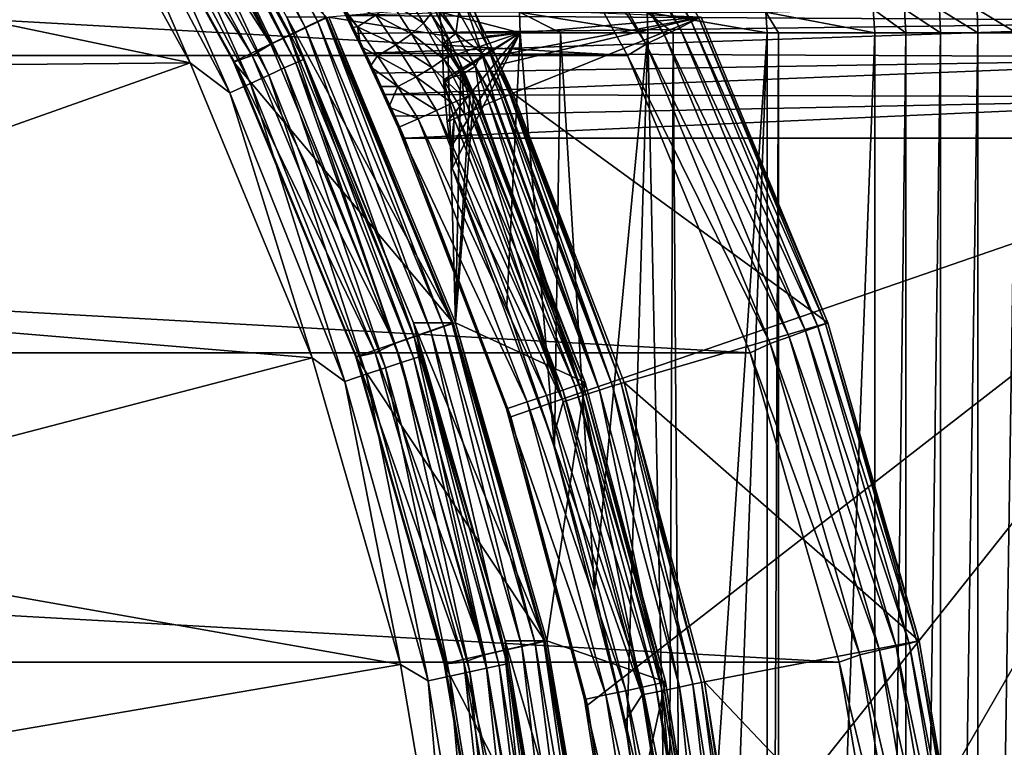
# Model space of a CAD drawing. Header units: metres. Extents: x -22 to 237, y -22 to 22.
# Tile 66 of 80: x 139.25 to 143.92, y 2.61 to 6.06. Entities that reach past the tile are written whole.
import ezdxf

# ---------------------------------------------------------------- set-up
doc = ezdxf.new("R2010")
doc.units = ezdxf.units.M
doc.layers.add('solid_KKK', color=7, linetype='CONTINUOUS')

msp = doc.modelspace()

# ---------------------------------------------------------------- linework, layer by layer
at = {"layer": 'solid_KKK'}
for points in [[(222, -15, 265.399994), (222, 15, 265.399994), (120.987495, 15, 265.399994)], [(120.987495, -15, 265.399994), (222, -15, 265.399994), (120.987495, 15, 265.399994)], [(120.987495, -15, 250.300003), (120.987495, 15, 250.300003), (222, 15, 250.300003)], [(120.987495, -15, 250.300003), (222, 15, 250.300003), (222, -15, 250.300003)], [(139.91185, 7.419909, 404.117401), (140.668259, 6.051098, 404.130585), (139.947418, 7.441198, 404.021423)], [(140.668259, 6.051098, 404.130585), (140.705978, 6.068459, 404.034668), (139.947418, 7.441198, 404.021423)], [(139.785156, 7.341898, 404.261688), (140.5336, 5.987477, 404.27475), (139.856506, 7.386039, 404.199341)], [(139.856506, 7.386039, 404.199341), (140.609451, 6.023476, 404.212494), (139.91185, 7.419909, 404.117401)], [(140.5336, 5.987477, 404.27475), (140.609451, 6.023476, 404.212494), (139.856506, 7.386039, 404.199341)], [(140.609451, 6.023476, 404.212494), (140.668259, 6.051098, 404.130585), (139.91185, 7.419909, 404.117401)], [(141.632813, 7.386197, 302.449158), (142.385773, 6.023604, 302.462311), (141.563736, 7.342091, 302.384277)], [(141.685196, 7.420021, 302.533051), (142.441605, 6.051188, 302.546265), (141.632813, 7.386197, 302.449158)], [(142.441605, 6.051188, 302.546265), (142.385773, 6.023604, 302.462311), (141.632813, 7.386197, 302.449158)], [(142.475876, 6.068506, 302.643463), (142.441605, 6.051188, 302.546265), (141.685196, 7.420021, 302.533051)], [(139.702682, 7.290501, 404.300171), (140.445892, 5.945562, 404.313141), (139.785156, 7.341898, 404.261688)], [(140.445892, 5.945562, 404.313141), (140.5336, 5.987477, 404.27475), (139.785156, 7.341898, 404.261688)], [(141.563736, 7.342091, 302.384277), (142.31221, 5.987635, 302.397339), (141.482697, 7.290716, 302.342834)], [(142.385773, 6.023604, 302.462311), (142.31221, 5.987635, 302.397339), (141.563736, 7.342091, 302.384277)], [(139.702682, 7.290501, 404.300171), (139.620056, 7.227791, 404.312225), (140.445892, 5.945562, 404.313141)], [(141.482697, 7.290716, 302.342834), (142.225922, 5.945738, 302.355804), (141.400192, 7.227801, 302.327759)], [(142.31221, 5.987635, 302.397339), (142.225922, 5.945738, 302.355804), (141.482697, 7.290716, 302.342834)], [(117.626122, 5.892171, 301.912781), (118.362961, 7.227773, 301.925659), (142.137039, 5.892202, 302.340637)], [(118.362961, 7.227773, 301.925659), (141.400192, 7.227801, 302.327759), (142.137039, 5.892202, 302.340637)], [(139.539917, 7.188318, 404.310852), (140.356903, 5.892192, 404.325104), (139.620056, 7.227791, 404.312225)], [(140.445892, 5.945562, 404.313141), (139.620056, 7.227791, 404.312225), (140.356903, 5.892192, 404.325104)], [(139.857391, 7.192201, 415.535126), (140.564819, 5.857636, 415.547485), (139.890961, 7.211291, 415.429932)], [(139.890961, 7.211291, 415.429932), (140.600266, 5.873184, 415.442291), (140.521103, 6.074372, 415.329651)], [(140.564819, 5.857636, 415.547485), (140.600266, 5.873184, 415.442291), (139.890961, 7.211291, 415.429932)], [(142.225922, 5.945738, 302.355804), (142.137039, 5.892202, 302.340637), (141.400192, 7.227801, 302.327759)], [(135.571762, 6.797057, 415.743317), (140.062424, 5.856491, 415.821716), (139.330276, 7.181634, 415.808929)], [(139.561615, 7.017056, 415.800568), (139.330276, 7.181634, 415.808929), (140.062424, 5.856491, 415.821716)], [(140.269257, 5.862122, 404.52359), (139.539917, 7.188318, 404.310852), (139.536362, 7.188413, 404.510803)], [(140.269257, 5.862122, 404.52359), (139.536362, 7.188413, 404.510803), (140.709579, 6.074399, 404.531281)], [(139.539917, 7.188318, 404.310852), (140.272705, 5.862225, 404.323639), (140.356903, 5.892192, 404.325104)], [(140.269257, 5.862122, 404.52359), (140.272705, 5.862225, 404.323639), (139.539917, 7.188318, 404.310852)], [(139.735306, 7.120563, 415.707123), (140.435699, 5.799291, 415.71933), (139.804626, 7.161443, 415.629089)], [(139.804626, 7.161443, 415.629089), (140.509033, 5.832585, 415.641388), (139.857391, 7.192201, 415.535126)], [(140.435699, 5.799291, 415.71933), (140.509033, 5.832585, 415.641388), (139.804626, 7.161443, 415.629089)], [(140.509033, 5.832585, 415.641388), (140.564819, 5.857636, 415.547485), (139.857391, 7.192201, 415.535126)], [(139.652924, 7.071614, 415.765228), (140.348495, 5.759425, 415.777374), (139.735306, 7.120563, 415.707123)], [(140.348495, 5.759425, 415.777374), (140.435699, 5.799291, 415.71933), (139.735306, 7.120563, 415.707123)], [(139.561615, 7.017056, 415.800568), (140.251831, 5.71499, 415.812592), (139.652924, 7.071614, 415.765228)], [(140.251831, 5.71499, 415.812592), (140.348495, 5.759425, 415.777374), (139.652924, 7.071614, 415.765228)], [(139.561615, 7.017056, 415.800568), (140.062424, 5.856491, 415.821716), (140.251831, 5.71499, 415.812592)], [(135.571762, 6.797057, 415.743317), (136.335052, 5.822656, 415.756653), (140.062424, 5.856491, 415.821716)], [(145.415909, 6.054917, 373.159637), (145.41716, 6.20669, 373.035248), (140.809128, 6.081654, 373.09494)], [(141.018295, 6.14236, 373.687744), (141.075027, 6.202588, 373.752655), (141.169586, 6.045228, 373.839661)], [(141.169586, 6.045228, 373.839661), (141.075027, 6.202588, 373.752655), (141.203934, 6.089983, 373.928406)], [(140.943344, 6.083245, 373.643616), (140.856232, 6.028111, 373.623962), (140.764053, 6.155629, 373.541412)], [(140.786835, 6.109519, 373.57135), (140.764053, 6.155629, 373.541412), (140.856232, 6.028111, 373.623962)], [(141.113174, 5.994819, 373.766602), (140.943344, 6.083245, 373.643616), (141.018295, 6.14236, 373.687744)], [(141.113174, 5.994819, 373.766602), (141.018295, 6.14236, 373.687744), (141.169586, 6.045228, 373.839661)], [(141.202423, 6.14887, 374.016052), (141.220535, 6.116944, 374.079529), (141.28363, 5.984164, 374.111725)], [(141.202423, 6.14887, 374.016052), (141.28363, 5.984164, 374.111725), (141.29747, 5.953726, 374.091888)], [(141.203934, 6.089983, 373.928406), (141.202423, 6.14887, 374.016052), (141.29747, 5.953726, 374.091888)], [(141.232651, 6.140733, 363.937561), (141.322968, 5.996739, 363.868195), (141.336899, 6.097477, 363.821747)], [(141.24379, 6.098491, 363.929626), (141.322968, 5.996739, 363.868195), (141.232651, 6.140733, 363.937561)], [(141.336899, 6.097477, 363.821747), (141.446762, 5.905092, 363.748352), (141.36528, 6.139433, 363.739288)], [(141.36528, 6.139433, 363.739288), (141.475281, 5.932707, 363.660095), (141.41098, 6.098834, 363.616089)], [(141.446762, 5.905092, 363.748352), (141.475281, 5.932707, 363.660095), (141.36528, 6.139433, 363.739288)], [(140.269257, 5.862122, 404.52359), (140.709579, 6.074399, 404.531281), (141.310287, 4.623963, 404.541779)], [(140.521103, 6.074372, 415.329651), (141.310287, 4.623963, 404.541779), (140.709579, 6.074399, 404.531281)], [(140.521103, 6.074372, 415.329651), (141.121826, 4.623907, 415.340118), (141.310287, 4.623963, 404.541779)], [(140.600266, 5.873184, 415.442291), (141.121826, 4.623907, 415.340118), (140.521103, 6.074372, 415.329651)], [(140.705978, 6.068459, 404.034668), (141.306107, 4.619405, 404.045166), (140.720062, 6.074372, 403.931366)], [(141.28363, 5.984164, 374.111725), (141.220535, 6.116944, 374.079529), (140.720062, 6.074372, 403.931366)], [(141.28363, 5.984164, 374.111725), (140.720062, 6.074372, 403.931366), (141.320786, 4.623906, 403.941864)], [(141.306107, 4.619405, 404.045166), (141.320786, 4.623906, 403.941864), (140.720062, 6.074372, 403.931366)], [(140.828659, 6.02394, 373.618774), (140.786835, 6.109519, 373.57135), (140.856232, 6.028111, 373.623962)], [(140.809128, 6.081654, 373.09494), (140.786835, 6.109519, 373.57135), (140.828659, 6.02394, 373.618774)], [(140.850876, 5.995456, 373.150543), (140.809128, 6.081654, 373.09494), (140.828659, 6.02394, 373.618774)], [(145.415909, 6.054917, 373.159637), (140.809128, 6.081654, 373.09494), (140.850876, 5.995456, 373.150543)], [(140.943344, 6.083245, 373.643616), (141.03862, 5.942239, 373.714294), (140.856232, 6.028111, 373.623962)], [(141.113174, 5.994819, 373.766602), (141.03862, 5.942239, 373.714294), (140.943344, 6.083245, 373.643616)], [(141.169586, 6.045228, 373.839661), (141.203934, 6.089983, 373.928406), (141.300674, 5.905074, 373.997437)], [(141.300674, 5.905074, 373.997437), (141.203934, 6.089983, 373.928406), (141.29747, 5.953726, 374.091888)], [(141.24379, 6.098491, 363.929626), (141.257782, 6, 363.923096), (141.322968, 5.996739, 363.868195)], [(141.628067, 6, 364.034393), (141.257782, 6, 363.923096), (141.24379, 6.098491, 363.929626)], [(141.624924, 6.097545, 364.043488), (141.628067, 6, 364.034393), (141.24379, 6.098491, 363.929626)], [(141.322968, 5.996739, 363.868195), (141.446762, 5.905092, 363.748352), (141.336899, 6.097477, 363.821747)], [(141.40358, 6.116931, 363.593201), (141.467758, 5.984153, 363.563202), (142.486252, 6.074372, 302.746796)], [(141.41098, 6.098834, 363.616089), (141.467758, 5.984153, 363.563202), (141.40358, 6.116931, 363.593201)], [(141.41098, 6.098834, 363.616089), (141.512268, 5.889625, 363.549561), (141.467758, 5.984153, 363.563202)], [(141.475281, 5.932707, 363.660095), (141.512268, 5.889625, 363.549561), (141.41098, 6.098834, 363.616089)], [(141.467758, 5.984153, 363.563202), (141.512268, 5.889625, 363.549561), (142.486252, 6.074372, 302.746796)], [(141.512268, 5.889625, 363.549561), (141.531067, 5.849046, 363.545593), (142.486252, 6.074372, 302.746796)], [(141.531067, 5.849046, 363.545593), (141.592743, 5.713235, 363.540466), (142.486252, 6.074372, 302.746796)], [(141.592743, 5.713235, 363.540466), (143.08696, 4.623906, 302.757263), (142.486252, 6.074372, 302.746796)], [(141.624924, 6.097545, 364.043488), (142.234406, 6, 364.292267), (141.819702, 6, 364.105286)], [(142.230042, 6.097545, 364.300842), (142.234406, 6, 364.292267), (141.624924, 6.097545, 364.043488)], [(141.624924, 6.097545, 364.043488), (141.819702, 6, 364.105286), (141.628067, 6, 364.034393)], [(142.230042, 6.097545, 364.300842), (142.799225, 6, 364.631592), (142.35466, 6, 364.355774)], [(142.230042, 6.097545, 364.300842), (142.793716, 6.097545, 364.639465), (142.799225, 6, 364.631592)], [(142.230042, 6.097545, 364.300842), (142.35466, 6, 364.355774), (142.234406, 6, 364.292267)], [(142.475876, 6.068506, 302.643463), (142.486252, 6.074372, 302.746796), (143.08696, 4.623906, 302.757263)], [(142.793716, 6.097545, 364.639465), (143.302628, 6.11126, 365.054504), (143.311172, 6, 365.045319)], [(142.793716, 6.097545, 364.639465), (143.311172, 6, 365.045319), (142.854401, 6, 364.670746)], [(142.793716, 6.097545, 364.639465), (142.854401, 6, 364.670746), (142.799225, 6, 364.631592)], [(143.302628, 6.11126, 365.054504), (143.457291, 6, 365.157959), (143.311172, 6, 365.045319)], [(143.450592, 6.11126, 365.168549), (143.457291, 6, 365.157959), (143.302628, 6.11126, 365.054504)], [(143.450592, 6.11126, 365.168549), (143.621796, 6, 365.241882), (143.457291, 6, 365.157959)], [(143.450592, 6.11126, 365.168549), (143.617142, 6.11126, 365.25354), (143.621796, 6, 365.241882)], [(143.617142, 6.11126, 365.25354), (143.79892, 6, 365.294159), (143.621796, 6, 365.241882)], [(143.617142, 6.11126, 365.25354), (143.796494, 6.11126, 365.306458), (143.79892, 6, 365.294159)], [(143.796494, 6.11126, 365.306458), (143.982086, 6, 365.312927), (143.79892, 6, 365.294159)], [(143.981949, 6.11126, 365.32547), (143.982086, 6, 365.312927), (143.796494, 6.11126, 365.306458)], [(140.609451, 6.023476, 404.212494), (141.205139, 4.585163, 404.22287), (140.668259, 6.051098, 404.130585)], [(140.668259, 6.051098, 404.130585), (141.266663, 4.60619, 404.141052), (140.705978, 6.068459, 404.034668)], [(141.205139, 4.585163, 404.22287), (141.266663, 4.60619, 404.141052), (140.668259, 6.051098, 404.130585)], [(141.266663, 4.60619, 404.141052), (141.306107, 4.619405, 404.045166), (140.705978, 6.068459, 404.034668)], [(140.872055, 5.933896, 373.658569), (140.828659, 6.02394, 373.618774), (140.856232, 6.028111, 373.623962)], [(145.415909, 6.054917, 373.159637), (140.850876, 5.995456, 373.150543), (140.894714, 5.903686, 373.197266)], [(141.03862, 5.942239, 373.714294), (140.95166, 5.890254, 373.686646), (140.856232, 6.028111, 373.623962)], [(140.872055, 5.933896, 373.658569), (140.856232, 6.028111, 373.623962), (140.95166, 5.890254, 373.686646)], [(145.414993, 5.881776, 373.251984), (145.415909, 6.054917, 373.159637), (140.894714, 5.903686, 373.197266)], [(141.113174, 5.994819, 373.766602), (141.169586, 6.045228, 373.839661), (141.266357, 5.874064, 373.902985)], [(141.266357, 5.874064, 373.902985), (141.169586, 6.045228, 373.839661), (141.300674, 5.905074, 373.997437)], [(142.441605, 6.051188, 302.546265), (143.040024, 4.606259, 302.556702), (142.385773, 6.023604, 302.462311)], [(142.475876, 6.068506, 302.643463), (143.076004, 4.619441, 302.653961), (142.441605, 6.051188, 302.546265)], [(143.076004, 4.619441, 302.653961), (143.040024, 4.606259, 302.556702), (142.441605, 6.051188, 302.546265)], [(142.475876, 6.068506, 302.643463), (143.08696, 4.623906, 302.757263), (143.076004, 4.619441, 302.653961)], [(140.445892, 5.945562, 404.313141), (141.033859, 4.525855, 404.323395), (140.5336, 5.987477, 404.27475)], [(140.5336, 5.987477, 404.27475), (141.125717, 4.557761, 404.285065), (140.609451, 6.023476, 404.212494)], [(141.033859, 4.525855, 404.323395), (141.125717, 4.557761, 404.285065), (140.5336, 5.987477, 404.27475)], [(141.125717, 4.557761, 404.285065), (141.205139, 4.585163, 404.22287), (140.609451, 6.023476, 404.212494)], [(140.850876, 5.995456, 373.150543), (140.828659, 6.02394, 373.618774), (140.872055, 5.933896, 373.658569)], [(140.894714, 5.903686, 373.197266), (140.850876, 5.995456, 373.150543), (140.872055, 5.933896, 373.658569)], [(141.209991, 5.835137, 373.823181), (141.03862, 5.942239, 373.714294), (141.113174, 5.994819, 373.766602)], [(141.209991, 5.835137, 373.823181), (141.113174, 5.994819, 373.766602), (141.266357, 5.874064, 373.902985)], [(141.257782, 6, 363.923096), (141.25972, 5.946539, 363.923584), (141.322968, 5.996739, 363.868195)], [(141.628067, 6, 364.034393), (141.25972, 5.946539, 363.923584), (141.257782, 6, 363.923096)], [(141.628067, 6, 364.034393), (141.262039, 5.874331, 363.924194), (141.25972, 5.946539, 363.923584)], [(141.25972, 5.946539, 363.923584), (141.41597, 5.841496, 363.817535), (141.322968, 5.996739, 363.868195)], [(141.628067, 6, 364.034393), (141.264999, 5.776945, 363.924957), (141.262039, 5.874331, 363.924194)], [(141.628067, 6, 364.034393), (141.265518, 5.763101, 363.925079), (141.264999, 5.776945, 363.924957)], [(141.628067, 6, 364.034393), (141.28212, 5.577437, 363.929413), (141.265518, 5.763101, 363.925079)], [(141.628067, 6, 364.034393), (141.299332, 5.455599, 363.93396), (141.28212, 5.577437, 363.929413)], [(141.346283, 5.849053, 374.131561), (141.28363, 5.984164, 374.111725), (141.320786, 4.623906, 403.941864)], [(141.29747, 5.953726, 374.091888), (141.28363, 5.984164, 374.111725), (141.346283, 5.849053, 374.131561)], [(141.628067, 6, 364.034393), (141.305069, 5.35711, 363.935486), (141.299332, 5.455599, 363.93396)], [(141.56427, 4.702965, 364.012848), (141.305069, 5.35711, 363.935486), (141.628067, 6, 364.034393)], [(141.322968, 5.996739, 363.868195), (141.41597, 5.841496, 363.817535), (141.446762, 5.905092, 363.748352)], [(141.790573, 4.031746, 364.093903), (141.56427, 4.702965, 364.012848), (141.628067, 6, 364.034393)], [(141.790573, 4.031746, 364.093903), (141.628067, 6, 364.034393), (141.819702, 6, 364.105286)], [(141.980804, 3.352865, 364.172272), (141.790573, 4.031746, 364.093903), (141.819702, 6, 364.105286)], [(141.980804, 3.352865, 364.172272), (141.819702, 6, 364.105286), (142.234406, 6, 364.292267)], [(142.134293, 2.672138, 364.242706), (141.980804, 3.352865, 364.172272), (142.234406, 6, 364.292267)], [(142.332626, 1.328199, 364.343811), (142.134293, 2.672138, 364.242706), (142.234406, 6, 364.292267)], [(142.31221, 5.987635, 302.397339), (142.904343, 4.557881, 302.407684), (142.225922, 5.945738, 302.355804)], [(142.332626, 1.328199, 364.343811), (142.234406, 6, 364.292267), (142.35466, 6, 364.355774)], [(142.385773, 6.023604, 302.462311), (142.981476, 4.585261, 302.472687), (142.31221, 5.987635, 302.397339)], [(142.981476, 4.585261, 302.472687), (142.904343, 4.557881, 302.407684), (142.31221, 5.987635, 302.397339)], [(142.397034, -0.00001, 364.379211), (142.332626, 1.328199, 364.343811), (142.35466, 6, 364.355774)], [(142.799225, 6, 364.631592), (142.799225, -6, 364.631592), (142.35466, -6, 364.355774)], [(142.397034, -0.00001, 364.379211), (142.799225, 6, 364.631592), (142.35466, -6, 364.355774)], [(142.397034, -0.00001, 364.379211), (142.35466, 6, 364.355774), (142.799225, 6, 364.631592)], [(143.040024, 4.606259, 302.556702), (142.981476, 4.585261, 302.472687), (142.385773, 6.023604, 302.462311)], [(142.854401, 6, 364.670746), (142.854401, -6, 364.670746), (142.799225, -6, 364.631592)], [(142.799225, 6, 364.631592), (142.854401, 6, 364.670746), (142.799225, -6, 364.631592)], [(143.311172, 6, 365.045319), (143.311172, -6, 365.045319), (142.854401, -6, 364.670746)], [(142.854401, 6, 364.670746), (143.311172, 6, 365.045319), (142.854401, -6, 364.670746)], [(143.457291, 6, 365.157959), (143.311172, -6, 365.045319), (143.311172, 6, 365.045319)], [(143.457291, -6, 365.157959), (143.311172, -6, 365.045319), (143.457291, 6, 365.157959)], [(143.457291, -6, 365.157959), (143.457291, 6, 365.157959), (143.621796, 6, 365.241882)], [(143.621796, -6, 365.241882), (143.457291, -6, 365.157959), (143.621796, 6, 365.241882)], [(143.621796, -6, 365.241882), (143.621796, 6, 365.241882), (143.79892, 6, 365.294159)], [(143.79892, -6, 365.294159), (143.621796, -6, 365.241882), (143.79892, 6, 365.294159)], [(143.79892, -6, 365.294159), (143.982086, 6, 365.312927), (143.982086, -6, 365.312927)], [(143.79892, -6, 365.294159), (143.79892, 6, 365.294159), (143.982086, 6, 365.312927)], [(140.445892, 5.945562, 404.313141), (140.356903, 5.892192, 404.325104), (141.033859, 4.525855, 404.323395)], [(140.916428, 5.840341, 373.690216), (140.872055, 5.933896, 373.658569), (140.95166, 5.890254, 373.686646)], [(140.894714, 5.903686, 373.197266), (140.872055, 5.933896, 373.658569), (140.916428, 5.840341, 373.690216)], [(141.03862, 5.942239, 373.714294), (141.135452, 5.790984, 373.76355), (140.95166, 5.890254, 373.686646)], [(141.209991, 5.835137, 373.823181), (141.135452, 5.790984, 373.76355), (141.03862, 5.942239, 373.714294)], [(141.25972, 5.946539, 363.923584), (141.352585, 5.802319, 363.879089), (141.41597, 5.841496, 363.817535)], [(141.264999, 5.776945, 363.924957), (141.352585, 5.802319, 363.879089), (141.25972, 5.946539, 363.923584)], [(141.262039, 5.874331, 363.924194), (141.264999, 5.776945, 363.924957), (141.25972, 5.946539, 363.923584)], [(141.29747, 5.953726, 374.091888), (141.346283, 5.849053, 374.131561), (141.393234, 5.745642, 374.138245)], [(141.300674, 5.905074, 373.997437), (141.29747, 5.953726, 374.091888), (141.393234, 5.745642, 374.138245)], [(141.446762, 5.905092, 363.748352), (141.556046, 5.698139, 363.707855), (141.475281, 5.932707, 363.660095)], [(141.475281, 5.932707, 363.660095), (141.584793, 5.710269, 363.616241), (141.512268, 5.889625, 363.549561)], [(141.475281, 5.932707, 363.660095), (141.578506, 5.707673, 363.643738), (141.581207, 5.708799, 363.632874)], [(141.475281, 5.932707, 363.660095), (141.556046, 5.698139, 363.707855), (141.578506, 5.707673, 363.643738)], [(141.475281, 5.932707, 363.660095), (141.581207, 5.708799, 363.632874), (141.584793, 5.710269, 363.616241)], [(142.225922, 5.945738, 302.355804), (142.813919, 4.525988, 302.366089), (142.137039, 5.892202, 302.340637)], [(142.904343, 4.557881, 302.407684), (142.813919, 4.525988, 302.366089), (142.225922, 5.945738, 302.355804)], [(117.043289, 4.481957, 301.902618), (117.626122, 5.892171, 301.912781), (142.719864, 4.482, 302.3508)], [(117.626122, 5.892171, 301.912781), (142.137039, 5.892202, 302.340637), (142.719864, 4.482, 302.3508)], [(140.272705, 5.862225, 404.323639), (140.939728, 4.481989, 404.335266), (140.356903, 5.892192, 404.325104)], [(141.033859, 4.525855, 404.323395), (140.356903, 5.892192, 404.325104), (140.939728, 4.481989, 404.335266)], [(140.939972, 5.807452, 373.234375), (140.894714, 5.903686, 373.197266), (140.916428, 5.840341, 373.690216)], [(145.414993, 5.881776, 373.251984), (140.894714, 5.903686, 373.197266), (140.939972, 5.807452, 373.234375)], [(140.916428, 5.840341, 373.690216), (140.95166, 5.890254, 373.686646), (141.048172, 5.744197, 373.728333)], [(141.135452, 5.790984, 373.76355), (141.048172, 5.744197, 373.728333), (140.95166, 5.890254, 373.686646)], [(141.266357, 5.874064, 373.902985), (141.300674, 5.905074, 373.997437), (141.397217, 5.707717, 374.035522)], [(141.300674, 5.905074, 373.997437), (141.393234, 5.745642, 374.138245), (141.407761, 5.713235, 374.138855)], [(141.397217, 5.707717, 374.035522), (141.300674, 5.905074, 373.997437), (141.407761, 5.713235, 374.138855)], [(141.41597, 5.841496, 363.817535), (141.508087, 5.677338, 363.789276), (141.446762, 5.905092, 363.748352)], [(141.446762, 5.905092, 363.748352), (141.550461, 5.695733, 363.71994), (141.556046, 5.698139, 363.707855)], [(141.446762, 5.905092, 363.748352), (141.540298, 5.691345, 363.739655), (141.550461, 5.695733, 363.71994)], [(141.446762, 5.905092, 363.748352), (141.508087, 5.677338, 363.789276), (141.540298, 5.691345, 363.739655)], [(141.584793, 5.710269, 363.616241), (141.531067, 5.849046, 363.545593), (141.512268, 5.889625, 363.549561)], [(142.813919, 4.525988, 302.366089), (142.719864, 4.482, 302.3508), (142.137039, 5.892202, 302.340637)], [(136.335052, 5.822656, 415.756653), (136.975357, 4.763269, 415.767822), (140.062424, 5.856491, 415.821716)], [(136.975357, 4.763269, 415.767822), (140.641602, 4.457703, 415.831818), (140.062424, 5.856491, 415.821716)], [(140.251831, 5.71499, 415.812592), (140.062424, 5.856491, 415.821716), (140.641602, 4.457703, 415.831818)], [(140.269257, 5.862122, 404.52359), (140.852432, 4.462413, 404.33374), (140.272705, 5.862225, 404.323639)], [(140.848984, 4.462299, 404.533722), (140.852432, 4.462413, 404.33374), (140.269257, 5.862122, 404.52359)], [(140.848984, 4.462299, 404.533722), (140.269257, 5.862122, 404.52359), (141.310287, 4.623963, 404.541779)], [(140.272705, 5.862225, 404.323639), (140.852432, 4.462413, 404.33374), (140.939728, 4.481989, 404.335266)], [(140.509033, 5.832585, 415.641388), (141.065659, 4.435346, 415.651123), (140.564819, 5.857636, 415.547485)], [(140.564819, 5.857636, 415.547485), (141.12384, 4.454395, 415.557251), (140.600266, 5.873184, 415.442291)], [(141.065659, 4.435346, 415.651123), (141.12384, 4.454395, 415.557251), (140.564819, 5.857636, 415.547485)], [(140.600266, 5.873184, 415.442291), (141.160767, 4.466218, 415.452087), (141.121826, 4.623907, 415.340118)], [(141.12384, 4.454395, 415.557251), (141.160767, 4.466218, 415.452087), (140.600266, 5.873184, 415.442291)], [(140.961197, 5.744395, 373.713226), (140.916428, 5.840341, 373.690216), (141.048172, 5.744197, 373.728333)], [(140.939972, 5.807452, 373.234375), (140.916428, 5.840341, 373.690216), (140.961197, 5.744395, 373.713226)], [(145.414993, 5.881776, 373.251984), (140.939972, 5.807452, 373.234375), (140.986404, 5.707073, 373.261597)], [(145.414413, 5.693935, 373.308716), (145.414993, 5.881776, 373.251984), (140.986404, 5.707073, 373.261597)], [(141.209991, 5.835137, 373.823181), (141.266357, 5.874064, 373.902985), (141.362473, 5.69143, 373.938293)], [(141.362473, 5.69143, 373.938293), (141.266357, 5.874064, 373.902985), (141.397217, 5.707717, 374.035522)], [(141.393234, 5.745642, 374.138245), (141.346283, 5.849053, 374.131561), (141.320786, 4.623906, 403.941864)], [(141.352585, 5.802319, 363.879089), (141.44371, 5.649084, 363.855774), (141.41597, 5.841496, 363.817535)], [(141.41597, 5.841496, 363.817535), (141.502151, 5.674747, 363.796906), (141.508087, 5.677338, 363.789276)], [(141.41597, 5.841496, 363.817535), (141.480728, 5.665364, 363.821533), (141.502151, 5.674747, 363.796906)], [(141.41597, 5.841496, 363.817535), (141.44371, 5.649084, 363.855774), (141.480728, 5.665364, 363.821533)], [(141.584793, 5.710269, 363.616241), (141.592743, 5.713235, 363.540466), (141.531067, 5.849046, 363.545593)], [(140.348495, 5.759425, 415.777374), (140.898148, 4.379711, 415.786957), (140.435699, 5.799291, 415.71933)], [(140.435699, 5.799291, 415.71933), (140.989136, 4.410027, 415.729004), (140.509033, 5.832585, 415.641388)], [(140.898148, 4.379711, 415.786957), (140.989136, 4.410027, 415.729004), (140.435699, 5.799291, 415.71933)], [(140.989136, 4.410027, 415.729004), (141.065659, 4.435346, 415.651123), (140.509033, 5.832585, 415.641388)], [(140.986404, 5.707073, 373.261597), (140.939972, 5.807452, 373.234375), (140.961197, 5.744395, 373.713226)], [(141.305878, 5.665485, 373.85434), (141.135452, 5.790984, 373.76355), (141.209991, 5.835137, 373.823181)], [(141.305878, 5.665485, 373.85434), (141.209991, 5.835137, 373.823181), (141.362473, 5.69143, 373.938293)], [(141.264999, 5.776945, 363.924957), (141.364243, 5.613946, 363.904541), (141.352585, 5.802319, 363.879089)], [(141.352585, 5.802319, 363.879089), (141.438934, 5.646981, 363.859558), (141.44371, 5.649084, 363.855774)], [(141.352585, 5.802319, 363.879089), (141.403885, 5.631506, 363.883789), (141.438934, 5.646981, 363.859558)], [(141.352585, 5.802319, 363.879089), (141.364243, 5.613946, 363.904541), (141.403885, 5.631506, 363.883789)], [(140.251831, 5.71499, 415.812592), (140.797226, 4.345922, 415.822113), (140.348495, 5.759425, 415.777374)], [(140.797226, 4.345922, 415.822113), (140.898148, 4.379711, 415.786957), (140.348495, 5.759425, 415.777374)], [(141.135452, 5.790984, 373.76355), (141.231323, 5.631655, 373.789337), (141.048172, 5.744197, 373.728333)], [(141.305878, 5.665485, 373.85434), (141.231323, 5.631655, 373.789337), (141.135452, 5.790984, 373.76355)], [(141.264999, 5.776945, 363.924957), (141.28212, 5.577437, 363.929413), (141.315018, 5.592087, 363.92215)], [(141.265518, 5.763101, 363.925079), (141.28212, 5.577437, 363.929413), (141.264999, 5.776945, 363.924957)], [(141.264999, 5.776945, 363.924957), (141.315018, 5.592087, 363.92215), (141.364243, 5.613946, 363.904541)], [(141.407761, 5.713235, 374.138855), (141.393234, 5.745642, 374.138245), (141.320786, 4.623906, 403.941864)], [(140.251831, 5.71499, 415.812592), (140.641602, 4.457703, 415.831818), (140.797226, 4.345922, 415.822113)], [(141.005783, 5.647232, 373.727356), (140.961197, 5.744395, 373.713226), (141.048172, 5.744197, 373.728333)], [(140.986404, 5.707073, 373.261597), (140.961197, 5.744395, 373.713226), (141.005783, 5.647232, 373.727356)], [(141.033279, 5.603963, 373.27832), (140.986404, 5.707073, 373.261597), (141.005783, 5.647232, 373.727356)], [(145.414413, 5.693935, 373.308716), (140.986404, 5.707073, 373.261597), (141.033279, 5.603963, 373.27832)], [(141.005783, 5.647232, 373.727356), (141.048172, 5.744197, 373.728333), (141.143875, 5.592248, 373.747803)], [(141.231323, 5.631655, 373.789337), (141.143875, 5.592248, 373.747803), (141.048172, 5.744197, 373.728333)], [(141.936462, 4.341014, 374.148071), (141.407761, 5.713235, 374.138855), (141.320786, 4.623906, 403.941864)], [(141.9254, 4.336822, 374.044739), (141.362473, 5.69143, 373.938293), (141.397217, 5.707717, 374.035522)], [(141.397217, 5.707717, 374.035522), (141.407761, 5.713235, 374.138855), (141.936462, 4.341014, 374.148071)], [(141.9254, 4.336822, 374.044739), (141.397217, 5.707717, 374.035522), (141.936462, 4.341014, 374.148071)], [(141.550461, 5.695733, 363.71994), (142.066971, 4.324381, 363.748871), (141.556046, 5.698139, 363.707855)], [(142.066971, 4.324381, 363.748871), (141.578506, 5.707673, 363.643738), (141.556046, 5.698139, 363.707855)], [(141.581207, 5.708799, 363.632874), (141.578506, 5.707673, 363.643738), (142.106689, 4.336788, 363.652985)], [(142.066971, 4.324381, 363.748871), (142.106689, 4.336788, 363.652985), (141.578506, 5.707673, 363.643738)], [(141.584793, 5.710269, 363.616241), (141.581207, 5.708799, 363.632874), (142.106689, 4.336788, 363.652985)], [(141.584793, 5.710269, 363.616241), (142.106689, 4.336788, 363.652985), (141.592743, 5.713235, 363.540466)], [(141.592743, 5.713235, 363.540466), (142.12146, 4.341014, 363.549683), (143.08696, 4.623906, 302.757263)], [(142.106689, 4.336788, 363.652985), (142.12146, 4.341014, 363.549683), (141.592743, 5.713235, 363.540466)], [(145.414413, 5.693935, 373.308716), (141.033279, 5.603963, 373.27832), (141.079666, 5.5, 373.28421)], [(145.414413, 5.693935, 373.308716), (141.079666, 5.5, 373.28421), (145.41423, 5.5, 373.327728)], [(141.83017, 4.304733, 373.863464), (141.231323, 5.631655, 373.789337), (141.305878, 5.665485, 373.85434)], [(141.88916, 4.324447, 373.947479), (141.305878, 5.665485, 373.85434), (141.362473, 5.69143, 373.938293)], [(141.83017, 4.304733, 373.863464), (141.305878, 5.665485, 373.85434), (141.88916, 4.324447, 373.947479)], [(141.88916, 4.324447, 373.947479), (141.362473, 5.69143, 373.938293), (141.9254, 4.336822, 374.044739)], [(141.925034, 4.278916, 363.892883), (141.480728, 5.665364, 363.821533), (141.44371, 5.649084, 363.855774)], [(141.502151, 5.674747, 363.796906), (141.480728, 5.665364, 363.821533), (142.005005, 4.304641, 363.830688)], [(141.925034, 4.278916, 363.892883), (142.005005, 4.304641, 363.830688), (141.480728, 5.665364, 363.821533)], [(141.502151, 5.674747, 363.796906), (142.005005, 4.304641, 363.830688), (141.508087, 5.677338, 363.789276)], [(142.005005, 4.304641, 363.830688), (141.540298, 5.691345, 363.739655), (141.508087, 5.677338, 363.789276)], [(141.550461, 5.695733, 363.71994), (141.540298, 5.691345, 363.739655), (142.066971, 4.324381, 363.748871)], [(142.005005, 4.304641, 363.830688), (142.066971, 4.324381, 363.748871), (141.540298, 5.691345, 363.739655)], [(141.049698, 5.549813, 373.732544), (141.005783, 5.647232, 373.727356), (141.143875, 5.592248, 373.747803)], [(141.033279, 5.603963, 373.27832), (141.005783, 5.647232, 373.727356), (141.049698, 5.549813, 373.732544)], [(141.752548, 4.27905, 373.798492), (141.143875, 5.592248, 373.747803), (141.231323, 5.631655, 373.789337)], [(141.752548, 4.27905, 373.798492), (141.231323, 5.631655, 373.789337), (141.83017, 4.304733, 373.863464)], [(141.364243, 5.613946, 363.904541), (141.315018, 5.592087, 363.92215), (141.832504, 4.248961, 363.931183)], [(141.364243, 5.613946, 363.904541), (141.832504, 4.248961, 363.931183), (141.403885, 5.631506, 363.883789)], [(141.438934, 5.646981, 363.859558), (141.403885, 5.631506, 363.883789), (141.925034, 4.278916, 363.892883)], [(141.403885, 5.631506, 363.883789), (141.832504, 4.248961, 363.931183), (141.925034, 4.278916, 363.892883)], [(141.438934, 5.646981, 363.859558), (141.925034, 4.278916, 363.892883), (141.44371, 5.649084, 363.855774)], [(141.079666, 5.5, 373.28421), (141.033279, 5.603963, 373.27832), (141.049698, 5.549813, 373.732544)], [(141.661392, 4.249087, 373.756836), (141.049698, 5.549813, 373.732544), (141.143875, 5.592248, 373.747803)], [(141.752548, 4.27905, 373.798492), (141.661392, 4.249087, 373.756836), (141.143875, 5.592248, 373.747803)], [(141.315018, 5.592087, 363.92215), (141.28212, 5.577437, 363.929413), (141.299332, 5.455599, 363.93396)], [(141.315018, 5.592087, 363.92215), (141.299332, 5.455599, 363.93396), (141.305069, 5.35711, 363.935486)], [(141.832504, 4.248961, 363.931183), (141.315018, 5.592087, 363.92215), (141.305069, 5.35711, 363.935486)], [(141.563293, 4.216717, 373.741486), (141.049698, 5.549813, 373.732544), (141.661392, 4.249087, 373.756836)], [(141.079666, 5.5, 373.28421), (141.049698, 5.549813, 373.732544), (141.563293, 4.216717, 373.741486)], [(141.58374, 4.178076, 373.289276), (141.079666, 5.5, 373.28421), (141.563293, 4.216717, 373.741486)], [(145.41423, 5.5, 373.327728), (141.079666, 5.5, 373.28421), (141.58374, 4.178076, 373.289276)], [(145.41423, 5.5, 373.327728), (141.58374, -4.178076, 373.289276), (141.079666, -5.5, 373.28421)], [(145.41423, -5.5, 373.327728), (145.41423, 5.5, 373.327728), (141.079666, -5.5, 373.28421)], [(145.41423, 5.5, 373.327728), (141.58374, 4.178076, 373.289276), (141.947769, 2.810782, 373.292938)], [(145.41423, 5.5, 373.327728), (141.947769, -2.810782, 373.292938), (141.58374, -4.178076, 373.289276)], [(145.41423, 5.5, 373.327728), (141.947769, 2.810782, 373.292938), (142.167786, 1.41305, 373.295135)], [(145.41423, 5.5, 373.327728), (142.167786, -1.41305, 373.295135), (141.947769, -2.810782, 373.292938)], [(145.41423, 5.5, 373.327728), (142.167786, 1.41305, 373.295135), (142.241394, 0, 373.295868)], [(145.41423, 5.5, 373.327728), (142.241394, 0, 373.295868), (142.167786, -1.41305, 373.295135)], [(141.832504, 4.248961, 363.931183), (141.305069, 5.35711, 363.935486), (141.782425, 4.066296, 363.943817)], [(141.56427, 4.702965, 364.012848), (141.782425, 4.066296, 363.943817), (141.305069, 5.35711, 363.935486)], [(136.975357, 4.763269, 415.767822), (137.483231, 3.634609, 415.776703), (140.641602, 4.457703, 415.831818)], [(141.790573, 4.031746, 364.093903), (141.782425, 4.066296, 363.943817), (141.56427, 4.702965, 364.012848)], [(140.848984, 4.462299, 404.533722), (141.310287, 4.623963, 404.541779), (141.744843, 3.115362, 404.549347)], [(141.121826, 4.623907, 415.340118), (141.744843, 3.115362, 404.549347), (141.310287, 4.623963, 404.541779)], [(141.121826, 4.623907, 415.340118), (141.556381, 3.115293, 415.347717), (141.744843, 3.115362, 404.549347)], [(141.160767, 4.466218, 415.452087), (141.556381, 3.115293, 415.347717), (141.121826, 4.623907, 415.340118)], [(141.306107, 4.619405, 404.045166), (141.74025, 3.11226, 404.052734), (141.320786, 4.623906, 403.941864)], [(141.936462, 4.341014, 374.148071), (141.320786, 4.623906, 403.941864), (141.755341, 3.115293, 403.949463)], [(141.74025, 3.11226, 404.052734), (141.755341, 3.115293, 403.949463), (141.320786, 4.623906, 403.941864)], [(142.12146, 4.341014, 363.549683), (143.521515, 3.115293, 302.764862), (143.08696, 4.623906, 302.757263)], [(143.076004, 4.619441, 302.653961), (143.08696, 4.623906, 302.757263), (143.521515, 3.115293, 302.764862)], [(141.125717, 4.557761, 404.285065), (141.554062, 3.070728, 404.292542), (141.205139, 4.585163, 404.22287)], [(141.205139, 4.585163, 404.22287), (141.636047, 3.08919, 404.230408), (141.266663, 4.60619, 404.141052)], [(141.554062, 3.070728, 404.292542), (141.636047, 3.08919, 404.230408), (141.205139, 4.585163, 404.22287)], [(141.266663, 4.60619, 404.141052), (141.699554, 3.103357, 404.14859), (141.306107, 4.619405, 404.045166)], [(141.636047, 3.08919, 404.230408), (141.699554, 3.103357, 404.14859), (141.266663, 4.60619, 404.141052)], [(141.699554, 3.103357, 404.14859), (141.74025, 3.11226, 404.052734), (141.306107, 4.619405, 404.045166)], [(142.981476, 4.585261, 302.472687), (143.412399, 3.089256, 302.480225), (142.904343, 4.557881, 302.407684)], [(143.040024, 4.606259, 302.556702), (143.472916, 3.103403, 302.56427), (142.981476, 4.585261, 302.472687)], [(143.472916, 3.103403, 302.56427), (143.412399, 3.089256, 302.480225), (142.981476, 4.585261, 302.472687)], [(143.076004, 4.619441, 302.653961), (143.510132, 3.112284, 302.66153), (143.040024, 4.606259, 302.556702)], [(143.510132, 3.112284, 302.66153), (143.472916, 3.103403, 302.56427), (143.040024, 4.606259, 302.556702)], [(143.076004, 4.619441, 302.653961), (143.521515, 3.115293, 302.764862), (143.510132, 3.112284, 302.66153)], [(141.033859, 4.525855, 404.323395), (141.459198, 3.049232, 404.330811), (141.125717, 4.557761, 404.285065)], [(141.459198, 3.049232, 404.330811), (141.554062, 3.070728, 404.292542), (141.125717, 4.557761, 404.285065)], [(142.904343, 4.557881, 302.407684), (143.332703, 3.070809, 302.415161), (142.813919, 4.525988, 302.366089)], [(143.412399, 3.089256, 302.480225), (143.332703, 3.070809, 302.415161), (142.904343, 4.557881, 302.407684)], [(141.033859, 4.525855, 404.323395), (140.939728, 4.481989, 404.335266), (141.459198, 3.049232, 404.330811)], [(142.813919, 4.525988, 302.366089), (143.239273, 3.049322, 302.373505), (142.719864, 4.482, 302.3508)], [(143.332703, 3.070809, 302.415161), (143.239273, 3.049322, 302.373505), (142.813919, 4.525988, 302.366089)], [(116.62178, 3.013945, 301.895264), (117.043289, 4.481957, 301.902618), (143.141388, 3.014004, 302.358154)], [(117.043289, 4.481957, 301.902618), (142.719864, 4.482, 302.3508), (143.141388, 3.014004, 302.358154)], [(137.483231, 3.634609, 415.776703), (141.060532, 3.002843, 415.839142), (140.641602, 4.457703, 415.831818)], [(140.797226, 4.345922, 415.822113), (140.641602, 4.457703, 415.831818), (141.060532, 3.002843, 415.839142)], [(141.268311, 3.006529, 404.541046), (140.852432, 4.462413, 404.33374), (140.848984, 4.462299, 404.533722)], [(141.268311, 3.006529, 404.541046), (140.848984, 4.462299, 404.533722), (141.744843, 3.115362, 404.549347)], [(140.852432, 4.462413, 404.33374), (141.361237, 3.01399, 404.342621), (140.939728, 4.481989, 404.335266)], [(140.852432, 4.462413, 404.33374), (141.271805, 3.006486, 404.341064), (141.361237, 3.01399, 404.342621)], [(141.268311, 3.006529, 404.541046), (141.271805, 3.006486, 404.341064), (140.852432, 4.462413, 404.33374)], [(141.459198, 3.049232, 404.330811), (140.939728, 4.481989, 404.335266), (141.361237, 3.01399, 404.342621)], [(141.065659, 4.435346, 415.651123), (141.467972, 2.986106, 415.658142), (141.12384, 4.454395, 415.557251)], [(141.12384, 4.454395, 415.557251), (141.527893, 2.998931, 415.564301), (141.160767, 4.466218, 415.452087)], [(141.467972, 2.986106, 415.658142), (141.527893, 2.998931, 415.564301), (141.12384, 4.454395, 415.557251)], [(141.160767, 4.466218, 415.452087), (141.565887, 3.006891, 415.459167), (141.556381, 3.115293, 415.347717)], [(141.527893, 2.998931, 415.564301), (141.565887, 3.006891, 415.459167), (141.160767, 4.466218, 415.452087)], [(143.239273, 3.049322, 302.373505), (143.141388, 3.014004, 302.358154), (142.719864, 4.482, 302.3508)], [(140.898148, 4.379711, 415.786957), (141.29541, 2.94865, 415.793915), (140.989136, 4.410027, 415.729004)], [(140.989136, 4.410027, 415.729004), (141.38916, 2.96906, 415.735992), (141.065659, 4.435346, 415.651123)], [(141.29541, 2.94865, 415.793915), (141.38916, 2.96906, 415.735992), (140.989136, 4.410027, 415.729004)], [(141.38916, 2.96906, 415.735992), (141.467972, 2.986106, 415.658142), (141.065659, 4.435346, 415.651123)], [(140.797226, 4.345922, 415.822113), (141.191437, 2.925901, 415.82901), (140.898148, 4.379711, 415.786957)], [(140.797226, 4.345922, 415.822113), (141.060532, 3.002843, 415.839142), (141.191437, 2.925901, 415.82901)], [(141.191437, 2.925901, 415.82901), (141.29541, 2.94865, 415.793915), (140.898148, 4.379711, 415.786957)], [(141.752548, 4.27905, 373.798492), (141.83017, 4.304733, 373.863464), (142.208847, 2.896484, 373.870087)], [(142.318329, 2.920897, 374.154724), (141.936462, 4.341014, 374.148071), (141.755341, 3.115293, 403.949463)], [(141.83017, 4.304733, 373.863464), (141.88916, 4.324447, 373.947479), (142.269562, 2.909749, 373.954132)], [(142.208847, 2.896484, 373.870087), (141.83017, 4.304733, 373.863464), (142.269562, 2.909749, 373.954132)], [(141.88916, 4.324447, 373.947479), (141.9254, 4.336822, 374.044739), (142.3069, 2.918075, 374.051392)], [(142.269562, 2.909749, 373.954132), (141.88916, 4.324447, 373.947479), (142.3069, 2.918075, 374.051392)], [(141.925034, 4.278916, 363.892883), (142.301437, 2.879112, 363.899445), (142.005005, 4.304641, 363.830688)], [(141.9254, 4.336822, 374.044739), (141.936462, 4.341014, 374.148071), (142.318329, 2.920897, 374.154724)], [(142.3069, 2.918075, 374.051392), (141.9254, 4.336822, 374.044739), (142.318329, 2.920897, 374.154724)], [(142.005005, 4.304641, 363.830688), (142.383682, 2.896422, 363.837311), (142.066971, 4.324381, 363.748871)], [(142.301437, 2.879112, 363.899445), (142.383682, 2.896422, 363.837311), (142.005005, 4.304641, 363.830688)], [(142.066971, 4.324381, 363.748871), (142.447372, 2.909705, 363.755493), (142.106689, 4.336788, 363.652985)], [(142.383682, 2.896422, 363.837311), (142.447372, 2.909705, 363.755493), (142.066971, 4.324381, 363.748871)], [(142.106689, 4.336788, 363.652985), (142.48819, 2.918053, 363.659637), (142.12146, 4.341014, 363.549683)], [(142.447372, 2.909705, 363.755493), (142.48819, 2.918053, 363.659637), (142.106689, 4.336788, 363.652985)], [(142.12146, 4.341014, 363.549683), (142.503326, 2.920897, 363.556366), (143.521515, 3.115293, 302.764862)], [(142.48819, 2.918053, 363.659637), (142.503326, 2.920897, 363.556366), (142.12146, 4.341014, 363.549683)], [(142.129028, 2.879217, 373.805115), (141.661392, 4.249087, 373.756836), (141.752548, 4.27905, 373.798492)], [(142.129028, 2.879217, 373.805115), (141.752548, 4.27905, 373.798492), (142.208847, 2.896484, 373.870087)], [(141.925034, 4.278916, 363.892883), (141.832504, 4.248961, 363.931183), (142.206284, 2.858957, 363.937714)], [(141.925034, 4.278916, 363.892883), (142.206284, 2.858957, 363.937714), (142.301437, 2.879112, 363.899445)], [(141.563293, 4.216717, 373.741486), (141.661392, 4.249087, 373.756836), (142.035172, 2.859042, 373.763367)], [(141.934143, 2.837583, 373.747955), (141.563293, 4.216717, 373.741486), (142.035172, 2.859042, 373.763367)], [(141.58374, 4.178076, 373.289276), (141.563293, 4.216717, 373.741486), (141.934143, 2.837583, 373.747955)], [(142.129028, 2.879217, 373.805115), (142.035172, 2.859042, 373.763367), (141.661392, 4.249087, 373.756836)], [(142.206284, 2.858957, 363.937714), (141.832504, 4.248961, 363.931183), (141.782425, 4.066296, 363.943817)], [(141.947769, 2.810782, 373.292938), (141.58374, 4.178076, 373.289276), (141.934143, 2.837583, 373.747955)], [(142.206284, 2.858957, 363.937714), (141.782425, 4.066296, 363.943817), (142.12674, 2.734554, 363.949829)], [(141.980804, 3.352865, 364.172272), (142.12674, 2.734554, 363.949829), (141.782425, 4.066296, 363.943817)], [(141.980804, 3.352865, 364.172272), (141.782425, 4.066296, 363.943817), (141.790573, 4.031746, 364.093903)], [(137.483231, 3.634609, 415.776703), (137.851364, 2.453027, 415.783112), (141.060532, 3.002843, 415.839142)], [(142.134293, 2.672138, 364.242706), (142.12674, 2.734554, 363.949829), (141.980804, 3.352865, 364.172272)], [(141.268311, 3.006529, 404.541046), (141.744843, 3.115362, 404.549347), (142.007797, 1.567557, 404.553955)], [(141.554062, 3.070728, 404.292542), (141.813248, 1.545079, 404.297089), (141.636047, 3.08919, 404.230408)], [(141.556381, 3.115293, 415.347717), (142.007797, 1.567557, 404.553955), (141.744843, 3.115362, 404.549347)], [(141.556381, 3.115293, 415.347717), (141.819321, 1.567502, 415.352295), (142.007797, 1.567557, 404.553955)], [(141.565887, 3.006891, 415.459167), (141.819321, 1.567502, 415.352295), (141.556381, 3.115293, 415.347717)], [(141.636047, 3.08919, 404.230408), (141.89679, 1.554369, 404.234955), (141.699554, 3.103357, 404.14859)], [(141.813248, 1.545079, 404.297089), (141.89679, 1.554369, 404.234955), (141.636047, 3.08919, 404.230408)], [(141.699554, 3.103357, 404.14859), (141.961487, 1.561497, 404.153168), (141.74025, 3.11226, 404.052734)], [(141.89679, 1.554369, 404.234955), (141.961487, 1.561497, 404.153168), (141.699554, 3.103357, 404.14859)], [(141.74025, 3.11226, 404.052734), (142.00293, 1.565977, 404.057312), (141.755341, 3.115293, 403.949463)], [(141.961487, 1.561497, 404.153168), (142.00293, 1.565977, 404.057312), (141.74025, 3.11226, 404.052734)], [(142.318329, 2.920897, 374.154724), (141.755341, 3.115293, 403.949463), (142.01828, 1.567502, 403.954041)], [(142.00293, 1.565977, 404.057312), (142.01828, 1.567502, 403.954041), (141.755341, 3.115293, 403.949463)], [(142.503326, 2.920897, 363.556366), (143.784454, 1.567502, 302.76944), (143.521515, 3.115293, 302.764862)], [(143.412399, 3.089256, 302.480225), (143.673141, 1.554402, 302.484772), (143.332703, 3.070809, 302.415161)], [(143.472916, 3.103403, 302.56427), (143.734863, 1.56152, 302.568817), (143.412399, 3.089256, 302.480225)], [(143.734863, 1.56152, 302.568817), (143.673141, 1.554402, 302.484772), (143.412399, 3.089256, 302.480225)], [(143.510132, 3.112284, 302.66153), (143.772827, 1.565989, 302.666107), (143.472916, 3.103403, 302.56427)], [(143.772827, 1.565989, 302.666107), (143.734863, 1.56152, 302.568817), (143.472916, 3.103403, 302.56427)], [(143.510132, 3.112284, 302.66153), (143.521515, 3.115293, 302.764862), (143.784454, 1.567502, 302.76944)], [(143.510132, 3.112284, 302.66153), (143.784454, 1.567502, 302.76944), (143.772827, 1.565989, 302.666107)], [(141.459198, 3.049232, 404.330811), (141.361237, 3.01399, 404.342621), (141.716568, 1.534263, 404.335297)], [(141.459198, 3.049232, 404.330811), (141.716568, 1.534263, 404.335297), (141.554062, 3.070728, 404.292542)], [(141.716568, 1.534263, 404.335297), (141.813248, 1.545079, 404.297089), (141.554062, 3.070728, 404.292542)], [(143.239273, 3.049322, 302.373505), (143.496643, 1.534308, 302.377991), (143.141388, 3.014004, 302.358154)], [(143.332703, 3.070809, 302.415161), (143.591888, 1.54512, 302.419678), (143.239273, 3.049322, 302.373505)], [(143.591888, 1.54512, 302.419678), (143.496643, 1.534308, 302.377991), (143.239273, 3.049322, 302.373505)], [(143.673141, 1.554402, 302.484772), (143.591888, 1.54512, 302.419678), (143.332703, 3.070809, 302.415161)], [(116.367912, 1.511568, 301.890839), (116.62178, 3.013945, 301.895264), (143.395264, 1.511622, 302.36261)], [(116.62178, 3.013945, 301.895264), (143.141388, 3.014004, 302.358154), (143.395264, 1.511622, 302.36261)], [(137.851364, 2.453027, 415.783112), (141.313965, 1.51017, 415.843567), (141.060532, 3.002843, 415.839142)], [(141.191437, 2.925901, 415.82901), (141.060532, 3.002843, 415.839142), (141.313965, 1.51017, 415.843567)], [(141.522049, 1.512908, 404.545471), (141.271805, 3.006486, 404.341064), (141.268311, 3.006529, 404.541046)], [(141.522049, 1.512908, 404.545471), (141.268311, 3.006529, 404.541046), (142.007797, 1.567557, 404.553955)], [(141.271805, 3.006486, 404.341064), (141.525558, 1.512753, 404.34549), (141.361237, 3.01399, 404.342621)], [(141.522049, 1.512908, 404.545471), (141.525558, 1.512753, 404.34549), (141.271805, 3.006486, 404.341064)], [(141.525558, 1.512753, 404.34549), (141.615112, 1.51161, 404.347076), (141.361237, 3.01399, 404.342621)], [(141.716568, 1.534263, 404.335297), (141.361237, 3.01399, 404.342621), (141.615112, 1.51161, 404.347076)], [(141.467972, 2.986106, 415.658142), (141.711273, 1.501857, 415.662384), (141.527893, 2.998931, 415.564301)], [(141.527893, 2.998931, 415.564301), (141.772217, 1.508307, 415.568542), (141.565887, 3.006891, 415.459167)], [(141.711273, 1.501857, 415.662384), (141.772217, 1.508307, 415.568542), (141.527893, 2.998931, 415.564301)], [(141.565887, 3.006891, 415.459167), (141.810883, 1.512311, 415.46344), (141.819321, 1.567502, 415.352295)], [(141.772217, 1.508307, 415.568542), (141.810883, 1.512311, 415.46344), (141.565887, 3.006891, 415.459167)], [(143.496643, 1.534308, 302.377991), (143.395264, 1.511622, 302.36261), (143.141388, 3.014004, 302.358154)], [(141.191437, 2.925901, 415.82901), (141.429825, 1.471577, 415.83316), (141.29541, 2.94865, 415.793915)], [(141.29541, 2.94865, 415.793915), (141.53566, 1.483019, 415.798096), (141.38916, 2.96906, 415.735992)], [(141.429825, 1.471577, 415.83316), (141.53566, 1.483019, 415.798096), (141.29541, 2.94865, 415.793915)], [(141.38916, 2.96906, 415.735992), (141.631073, 1.493284, 415.740204), (141.467972, 2.986106, 415.658142)], [(141.53566, 1.483019, 415.798096), (141.631073, 1.493284, 415.740204), (141.38916, 2.96906, 415.735992)], [(141.631073, 1.493284, 415.740204), (141.711273, 1.501857, 415.662384), (141.467972, 2.986106, 415.658142)], [(141.191437, 2.925901, 415.82901), (141.313965, 1.51017, 415.843567), (141.429825, 1.471577, 415.83316)], [(142.549149, 1.46855, 374.158752), (142.318329, 2.920897, 374.154724), (142.01828, 1.567502, 403.954041)], [(142.129028, 2.879217, 373.805115), (142.208847, 2.896484, 373.870087), (142.437744, 1.456276, 373.874084)], [(142.208847, 2.896484, 373.870087), (142.269562, 2.909749, 373.954132), (142.499512, 1.462945, 373.95813)], [(142.437744, 1.456276, 373.874084), (142.208847, 2.896484, 373.870087), (142.499512, 1.462945, 373.95813)], [(142.269562, 2.909749, 373.954132), (142.3069, 2.918075, 374.051392), (142.537506, 1.467132, 374.05542)], [(142.499512, 1.462945, 373.95813), (142.269562, 2.909749, 373.954132), (142.537506, 1.467132, 374.05542)], [(142.301437, 2.879112, 363.899445), (142.528961, 1.447542, 363.903412), (142.383682, 2.896422, 363.837311)], [(142.3069, 2.918075, 374.051392), (142.318329, 2.920897, 374.154724), (142.549149, 1.46855, 374.158752)], [(142.537506, 1.467132, 374.05542), (142.3069, 2.918075, 374.051392), (142.549149, 1.46855, 374.158752)], [(142.383682, 2.896422, 363.837311), (142.612564, 1.456245, 363.841278), (142.447372, 2.909705, 363.755493)], [(142.528961, 1.447542, 363.903412), (142.612564, 1.456245, 363.841278), (142.383682, 2.896422, 363.837311)], [(142.447372, 2.909705, 363.755493), (142.677307, 1.462923, 363.759521), (142.48819, 2.918053, 363.659637)], [(142.612564, 1.456245, 363.841278), (142.677307, 1.462923, 363.759521), (142.447372, 2.909705, 363.755493)], [(142.48819, 2.918053, 363.659637), (142.718781, 1.46712, 363.663666), (142.503326, 2.920897, 363.556366)], [(142.677307, 1.462923, 363.759521), (142.718781, 1.46712, 363.663666), (142.48819, 2.918053, 363.659637)], [(142.503326, 2.920897, 363.556366), (142.734146, 1.46855, 363.560394), (143.784454, 1.567502, 302.76944)], [(142.718781, 1.46712, 363.663666), (142.734146, 1.46855, 363.560394), (142.503326, 2.920897, 363.556366)], [(141.934143, 2.837583, 373.747955), (142.035172, 2.859042, 373.763367), (142.261108, 1.437451, 373.767303)], [(142.356628, 1.447602, 373.809113), (142.035172, 2.859042, 373.763367), (142.129028, 2.879217, 373.805115)], [(142.356628, 1.447602, 373.809113), (142.261108, 1.437451, 373.767303), (142.035172, 2.859042, 373.763367)], [(142.432205, 1.437409, 363.94165), (142.206284, 2.858957, 363.937714), (142.12674, 2.734554, 363.949829)], [(142.356628, 1.447602, 373.809113), (142.129028, 2.879217, 373.805115), (142.437744, 1.456276, 373.874084)], [(142.301437, 2.879112, 363.899445), (142.206284, 2.858957, 363.937714), (142.432205, 1.437409, 363.94165)], [(142.301437, 2.879112, 363.899445), (142.432205, 1.437409, 363.94165), (142.528961, 1.447542, 363.903412)], [(142.158432, 1.426311, 373.751892), (141.934143, 2.837583, 373.747955), (142.261108, 1.437451, 373.767303)], [(141.947769, 2.810782, 373.292938), (141.934143, 2.837583, 373.747955), (142.158432, 1.426311, 373.751892)], [(142.167786, 1.41305, 373.295135), (141.947769, 2.810782, 373.292938), (142.158432, 1.426311, 373.751892)], [(142.432205, 1.437409, 363.94165), (142.12674, 2.734554, 363.949829), (142.334869, 1.373991, 363.953461)], [(142.134293, 2.672138, 364.242706), (142.334869, 1.373991, 363.953461), (142.12674, 2.734554, 363.949829)], [(142.332626, 1.328199, 364.343811), (142.334869, 1.373991, 363.953461), (142.134293, 2.672138, 364.242706)]]:
    msp.add_3dface(points, dxfattribs=at)

doc.saveas('drawing.dxf')
